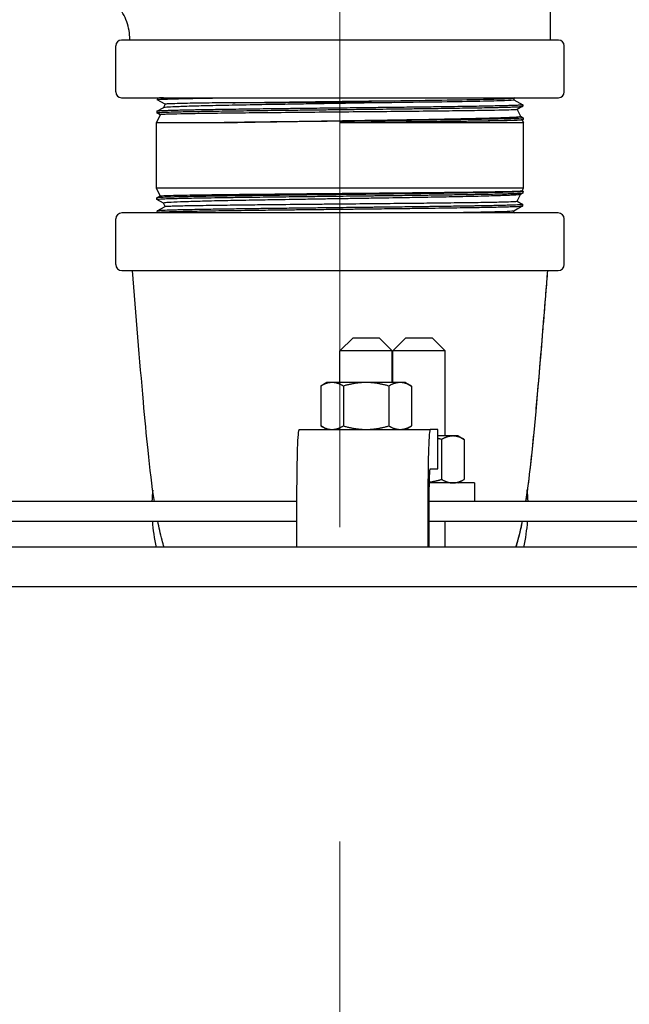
# Model space of a CAD drawing. Extents: x 0 to 796, y 0 to 496.
# Tile 59 of 222: x 134.95 to 140.76, y 297.49 to 306.89. Entities that reach past the tile are written whole.
import ezdxf

# ---------------------------------------------------------------- set-up
doc = ezdxf.new("R2010")
doc.units = 0
doc.header["$LTSCALE"] = 12
doc.header["$MEASUREMENT"] = 0
doc.linetypes.add('C', pattern=[2, 1.25, -0.25, 0.25, -0.25])
doc.layers.get('0').update_dxf_attribs({"linetype": 'CONTINUOUS'})
doc.layers.add('C', color=4, linetype='C', lineweight=13)
doc.layers.add('X', color=1, linetype='CONTINUOUS')

msp = doc.modelspace()

# ---------------------------------------------------------------- linework, layer by layer
for p, q in [((138.12647, 303.85578), (138.00147, 303.73078)), ((138.12647, 303.85578), (138.37647, 303.85578)), ((138.37647, 303.85578), (138.50147, 303.73078)), ((138.63022, 303.85578), (138.50522, 303.73078)), ((138.63022, 303.85578), (138.88022, 303.85578)), ((138.88022, 303.85578), (139.00522, 303.73078)), ((138.50147, 303.73078), (138.00147, 303.73078)), ((138.00147, 303.42878), (138.00147, 303.73078)), ((138.50147, 303.42878), (138.50147, 303.73078)), ((139.00522, 303.73078), (138.50522, 303.73078)), ((138.50522, 303.42878), (138.50522, 303.73078)), ((139.00522, 302.91828), (139.00522, 303.73078)), ((137.87647, 303.42878), (137.81846, 303.39529)), ((137.92671, 303.42878), (137.87647, 303.42878)), ((138.25147, 303.42878), (137.92671, 303.42878)), ((138.57623, 303.42878), (138.25147, 303.42878)), ((138.62647, 303.42878), (138.57623, 303.42878)), ((138.62647, 303.42878), (138.68448, 303.39529)), ((137.81846, 303.39529), (137.81846, 303.01427)), ((138.03496, 303.39529), (138.03496, 303.01427)), ((138.46797, 303.39529), (138.46797, 303.01427)), ((138.68448, 303.39529), (138.68448, 303.01427)), ((137.61376, 302.98078), (138.863, 302.98078)), ((137.87647, 302.98078), (137.81846, 303.01427)), ((138.62647, 302.98078), (138.68448, 303.01427)), ((138.93716, 302.98078), (138.863, 302.98078)), ((138.93716, 302.60578), (138.93716, 302.98078)), ((139.07998, 302.91828), (138.93716, 302.91828)), ((138.97173, 302.88479), (138.97173, 302.50377)), ((139.13022, 302.91828), (139.07998, 302.91828)), ((139.13022, 302.91828), (139.18823, 302.88479)), ((139.18823, 302.88479), (139.18823, 302.50377)), ((138.863, 302.60578), (138.93716, 302.60578)), ((139.28672, 302.47028), (138.85524, 302.47028)), ((139.13022, 302.47028), (139.18823, 302.50377)), ((139.28672, 302.47028), (139.28672, 302.29328)), ((137.59195, 302.29328), (130.41618, 302.29328)), ((137.59195, 301.85578), (137.59195, 302.35578)), ((138.84119, 302.35578), (138.84119, 301.85578)), ((138.85428, 301.85578), (138.85428, 302.35578)), ((146.01651, 302.29328), (138.85428, 302.29328)), ((130.41618, 302.10578), (137.59195, 302.10578)), ((138.85428, 302.10578), (146.01651, 302.10578)), ((139.00522, 301.85578), (139.00522, 302.10578)), ((174.54695, 301.85578), (103.82433, 301.85578)), ((103.82433, 301.48078), (174.54695, 301.48078))]:
    msp.add_line(p, q)
at = {"extrusion": (1.71399e-47, -6.15008e-32, -1)}
for centre, major_axis in [((137.61376, 302.35578), (0, 0.625)), ((138.863, 302.35578), (0, 0.25))]:
    msp.add_ellipse(centre, major_axis=major_axis, ratio=0.0348995, start_param=-1.5707963, end_param=0, dxfattribs=at)
msp.add_ellipse((138.863, 302.35578), major_axis=(0, 0.625), ratio=0.0348995, start_param=0, end_param=1.5707963)
for points, weights in [([(137.92671, 303.42878), (137.87647, 303.42878), (137.81846, 303.39529)], [1, 1.0379548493, 1]), ([(138.03496, 303.39529), (137.97695, 303.42878), (137.92671, 303.42878)], [1, 1.0379548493, 1]), ([(138.25147, 303.42878), (138.15099, 303.42878), (138.03496, 303.39529)], [1, 1.0379548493, 1]), ([(138.46797, 303.39529), (138.35195, 303.42878), (138.25147, 303.42878)], [1, 1.0379548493, 1]), ([(138.57623, 303.42878), (138.52599, 303.42878), (138.46797, 303.39529)], [1, 1.0379548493, 1]), ([(138.68448, 303.39529), (138.62647, 303.42878), (138.57623, 303.42878)], [1, 1.0379548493, 1]), ([(137.81846, 303.01427), (137.87647, 302.98078), (137.92671, 302.98078)], [1, 1.0379548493, 1]), ([(137.92671, 302.98078), (137.97695, 302.98078), (138.03496, 303.01427)], [1, 1.0379548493, 1]), ([(138.03496, 303.01427), (138.15099, 302.98078), (138.25147, 302.98078)], [1, 1.0379548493, 1]), ([(138.25147, 302.98078), (138.35195, 302.98078), (138.46797, 303.01427)], [1, 1.0379548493, 1]), ([(138.46797, 303.01427), (138.52599, 302.98078), (138.57623, 302.98078)], [1, 1.0379548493, 1]), ([(138.57623, 302.98078), (138.62647, 302.98078), (138.68448, 303.01427)], [1, 1.0379548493, 1]), ([(138.97173, 302.88479), (138.95411, 302.88987), (138.93716, 302.89414)], [1, 1.0055814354, 1.00952131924]), ([(139.07998, 302.91828), (139.02974, 302.91828), (138.97173, 302.88479)], [1, 1.0379548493, 1]), ([(139.18823, 302.88479), (139.13022, 302.91828), (139.07998, 302.91828)], [1, 1.0379548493, 1]), ([(138.85539, 302.47787), (138.91038, 302.48606), (138.97173, 302.50377)], [1.01894870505, 1.01971568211, 1]), ([(138.97173, 302.50377), (139.02974, 302.47028), (139.07998, 302.47028)], [1, 1.0379548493, 1]), ([(139.07998, 302.47028), (139.13022, 302.47028), (139.18823, 302.50377)], [1, 1.0379548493, 1])]:
    msp.add_rational_spline(points, weights, degree=2)
at = {"layer": 'C'}
msp.add_line((138.00229, 317.0468), (138.00229, 189.12703), dxfattribs=at)
at = {"layer": 'X'}
for p, q in [((135.86229, 306.20228), (135.86229, 306.64228)), ((140.08725, 306.69728), (135.91729, 306.69728)), ((140.08729, 306.69728), (140.08725, 306.69728)), ((140.14229, 306.20228), (140.14229, 306.64228)), ((135.91729, 306.14728), (137.98937, 306.14728)), ((136.25953, 306.14213), (136.2591, 306.12854)), ((136.25986, 306.14251), (136.26811, 306.14728)), ((137.98937, 306.14728), (140.08729, 306.14728)), ((139.66813, 306.14728), (139.66199, 306.14373)), ((139.66234, 306.14394), (139.66234, 306.12852)), ((136.25598, 306.01754), (136.32017, 306.05461)), ((136.33403, 306.08507), (136.25944, 306.12814)), ((136.33411, 306.08523), (136.3197, 306.05433)), ((139.66234, 306.12872), (139.74667, 306.08003)), ((139.74709, 306.06565), (139.69364, 306.03479)), ((139.747, 306.07965), (139.74743, 306.06605)), ((136.28736, 305.98499), (136.25229, 305.90978)), ((136.25563, 306.01715), (136.25521, 306.00355)), ((136.28728, 305.98482), (136.25556, 306.00314)), ((139.69392, 306.03495), (139.72419, 305.97005)), ((139.72406, 305.97032), (139.75055, 305.95502)), ((139.7509, 305.95463), (139.75132, 305.94103)), ((136.25229, 305.90978), (136.89634, 305.90978)), ((136.25229, 305.28478), (136.25229, 305.90978)), ((138.0023, 305.90978), (139.75229, 305.90978)), ((139.75098, 305.94063), (139.7404, 305.93452)), ((139.74068, 305.93468), (139.75229, 305.90978)), ((139.75229, 305.28478), (139.75229, 305.90978)), ((138.00229, 305.28478), (136.25229, 305.28478)), ((136.28728, 305.20974), (136.25229, 305.28478)), ((136.25556, 305.19142), (136.28757, 305.2099)), ((139.75229, 305.28478), (138.00229, 305.28478)), ((139.69385, 305.15944), (139.72406, 305.22424)), ((139.75055, 305.23954), (139.7236, 305.22397)), ((139.7406, 305.25971), (139.75229, 305.28478)), ((139.74068, 305.25988), (139.75098, 305.25393)), ((139.7509, 305.23993), (139.75132, 305.25353)), ((136.25563, 305.17741), (136.25521, 305.19101)), ((136.3197, 305.14023), (136.25598, 305.17702)), ((136.25944, 305.06641), (136.33431, 305.10965)), ((136.33403, 305.10949), (136.31957, 305.1405)), ((139.74667, 305.11453), (139.66199, 305.06563)), ((139.69392, 305.15961), (139.74709, 305.12891)), ((139.747, 305.11491), (139.74743, 305.12851)), ((140.08479, 305.04728), (135.91979, 305.04728)), ((136.25953, 305.05242), (136.2591, 305.06602)), ((136.26811, 305.04728), (136.25986, 305.05204)), ((139.66234, 305.05041), (139.66234, 305.06583)), ((139.66234, 305.05062), (139.66813, 305.04728)), ((135.86229, 304.55478), (135.86229, 304.98978)), ((140.14229, 304.55478), (140.14229, 304.98978)), ((135.91979, 304.49728), (140.08479, 304.49728))]:
    msp.add_line(p, q, dxfattribs=at)
for centre, radius, start, end in [((135.91729, 306.64228), 0.055, 90, 180), ((140.08729, 306.64228), 0.055, 0, 90), ((135.91729, 306.20228), 0.055, 180, 270), ((140.08729, 306.20228), 0.055, 270, 0), ((135.91979, 304.98978), 0.0575, 90, 180), ((140.08479, 304.98978), 0.0575, 360, 90), ((135.91979, 304.55478), 0.0575, 180, 270), ((140.08479, 304.55478), 0.0575, 270, 0), ((138.00229, 302.23478), 1.795, 174.636989, 178.13237), ((138.00229, 302.23478), 1.795, 1.86763, 5.371752), ((138.00229, 302.23478), 1.795, 184.121188, 192.189288), ((138.00229, 302.23478), 1.795, 347.810712, 355.878812)]:
    msp.add_arc(centre, radius, start, end, dxfattribs=at)
for points, knots in [([(135.47234, 311.23228), (135.80567, 311.23228), (136.13899, 311.23321), (136.72369, 311.23156), (136.97638, 311.20376), (137.60116, 311.06676), (137.97147, 310.91859), (138.63046, 310.51767), (138.92917, 310.26191), (139.4228, 309.67432), (139.62455, 309.33529), (139.90417, 308.61924), (139.98601, 308.23318), (140.02114, 307.4656), (140.00729, 307.08124), (140.00729, 306.69728)], [0, 0, 0, 0, 1, 1, 1.7541118, 1.7541118, 2.9188788, 2.9188788, 4.0682374, 4.0682374, 5.2211373, 5.2211373, 6.374382, 6.374382, 7.5262733, 7.5262733, 7.5262733, 7.5262733]), ([(135.99729, 306.69728), (135.99729, 306.70672), (135.99704, 306.71616), (135.99503, 306.75395), (135.99122, 306.78228), (135.97281, 306.86631), (135.95069, 306.92124), (135.89119, 307.01864), (135.8534, 307.0626), (135.7664, 307.13587), (135.71589, 307.16593), (135.60955, 307.20734), (135.55238, 307.2193), (135.48782, 307.22211), (135.48008, 307.22228), (135.47234, 307.22228)], [0, 0, 0, 0, 0.0283205, 0.0283205, 0.1135221, 0.1135221, 0.28640669, 0.28640669, 0.45596406, 0.45596406, 0.62770621, 0.62770621, 0.79841074, 0.79841074, 0.82164249, 0.82164249, 0.82164249, 0.82164249]), ([(136.25944, 306.12814), (136.25892, 306.12844), (136.259, 306.12874), (136.25995, 306.12915), (136.26031, 306.12927), (136.26217, 306.12976), (136.26442, 306.13012), (136.27313, 306.13114), (136.28151, 306.1318), (136.30192, 306.133), (136.3131, 306.13353), (136.33789, 306.13455), (136.35113, 306.13503), (136.37912, 306.13596), (136.39359, 306.1364), (136.42543, 306.13731), (136.44289, 306.13777), (136.48161, 306.13872), (136.50304, 306.13921), (136.55677, 306.14035), (136.59017, 306.141), (136.65141, 306.14214), (136.6781, 306.14262), (136.73172, 306.14355), (136.75848, 306.14399), (136.84112, 306.14531), (136.89957, 306.14618), (136.96667, 306.14712), (136.97225, 306.1472), (136.97785, 306.14728)], [-20.9409311, -20.9409311, -20.9409311, -20.9409311, -20.7408212, -20.7408212, -20.6601985, -20.6601985, -20.4188629, -20.4188629, -19.9843546, -19.9843546, -19.6220682, -19.6220682, -19.2965124, -19.2965124, -19.0030311, -19.0030311, -18.6987834, -18.6987834, -18.3722529, -18.3722529, -17.9285913, -17.9285913, -17.6116821, -17.6116821, -17.3173898, -17.3173898, -16.7326638, -16.7326638, -16.6798972, -16.6798972, -16.6798972, -16.6798972]), ([(136.31739, 306.14728), (136.31408, 306.14713), (136.31091, 306.14699), (136.30224, 306.14657), (136.29708, 306.14629), (136.28204, 306.1454), (136.2741, 306.14478), (136.26447, 306.14369), (136.26174, 306.14323), (136.25983, 306.14255), (136.25953, 306.14234), (136.25953, 306.14213)], [-8.0991629, -8.0991629, -8.0991629, -8.0991629, -8.0005332, -8.0005332, -7.8165735, -7.8165735, -7.4076683, -7.4076683, -7.0976467, -7.0976467, -6.9567317, -6.9567317, -6.9567317, -6.9567317]), ([(136.98125, 306.09974), (137.00769, 306.10014), (137.03475, 306.10054), (137.20252, 306.10298), (137.35748, 306.10501), (137.68266, 306.10908), (137.85282, 306.11111), (138.19253, 306.11518), (138.36201, 306.11722), (138.68452, 306.12129), (138.83749, 306.12332), (139.11269, 306.12739), (139.23487, 306.12942), (139.43708, 306.13349), (139.51707, 306.13553), (139.62742, 306.1396), (139.65776, 306.14163), (139.66191, 306.14369), (139.66195, 306.14371), (139.66199, 306.14373)], [0.214419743, 0.214419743, 0.214419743, 0.214419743, 0.215133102, 0.215133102, 0.21875, 0.21875, 0.222366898, 0.222366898, 0.225983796, 0.225983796, 0.229600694, 0.229600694, 0.233217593, 0.233217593, 0.236834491, 0.236834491, 0.240451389, 0.240451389, 0.240491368, 0.240491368, 0.240491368, 0.240491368]), ([(136.25556, 306.00314), (136.25486, 306.00355), (136.25522, 306.00395), (136.25823, 306.0048), (136.26115, 306.00524), (136.26932, 306.0061), (136.27437, 306.00651), (136.28477, 306.0072), (136.28953, 306.00748), (136.3099, 306.00858), (136.32924, 306.00941), (136.37637, 306.01104), (136.40416, 306.01185), (136.44558, 306.0129), (136.45557, 306.01315), (136.49144, 306.014), (136.51911, 306.01462), (136.56944, 306.01567), (136.59099, 306.01609), (136.64297, 306.01707), (136.67405, 306.01762), (136.73496, 306.01864), (136.76439, 306.01911), (136.83044, 306.02015), (136.86741, 306.02072), (136.93511, 306.02172), (136.96528, 306.02216), (137.03397, 306.02312), (137.07284, 306.02364), (137.14125, 306.02453), (137.17032, 306.02491), (137.20917, 306.0254), (137.21856, 306.02552), (137.25664, 306.026), (137.28568, 306.02637), (137.35434, 306.02723), (137.39421, 306.02772), (137.47388, 306.02869), (137.51362, 306.02916), (137.61577, 306.03036), (137.67864, 306.03107), (137.79051, 306.03236), (137.83922, 306.03293), (137.92523, 306.03392), (137.96244, 306.03435), (138.05268, 306.03538), (138.10567, 306.03598), (138.20145, 306.03706), (138.24427, 306.03754), (138.3283, 306.03852), (138.3695, 306.039), (138.45707, 306.04004), (138.50331, 306.04059), (138.60342, 306.04179), (138.65698, 306.04244), (138.73853, 306.04344), (138.76728, 306.0438), (138.80503, 306.04428), (138.81438, 306.04441), (138.85313, 306.04491), (138.88213, 306.0453), (138.94991, 306.04621), (138.98822, 306.04674), (139.05557, 306.04768), (139.08496, 306.0481), (139.15222, 306.04909), (139.18944, 306.04965), (139.25346, 306.05067), (139.28079, 306.05113), (139.34058, 306.05217), (139.37238, 306.05275), (139.4369, 306.05398), (139.46903, 306.05463), (139.51522, 306.05564), (139.53095, 306.056), (139.5508, 306.05649), (139.55562, 306.05661), (139.57527, 306.05711), (139.58935, 306.05749), (139.62107, 306.05841), (139.63787, 306.05894), (139.67141, 306.06012), (139.68724, 306.06076), (139.70769, 306.06176), (139.71416, 306.06211), (139.72166, 306.0626), (139.72343, 306.06272), (139.73046, 306.06322), (139.73485, 306.06361), (139.74296, 306.06453), (139.74584, 306.06505), (139.74727, 306.06573), (139.74743, 306.06589), (139.74743, 306.06605)], [-20.9903676, -20.9903676, -20.9903676, -20.9903676, -20.7226681, -20.7226681, -20.422408, -20.422408, -20.145171, -20.145171, -19.9551247, -19.9551247, -19.4118137, -19.4118137, -18.8649276, -18.8649276, -18.6992405, -18.6992405, -18.2907541, -18.2907541, -18.0081432, -18.0081432, -17.6378119, -17.6378119, -17.3162565, -17.3162565, -16.9413572, -16.9413572, -16.6535254, -16.6535254, -16.3009743, -16.3009743, -16.0477685, -16.0477685, -15.9676169, -15.9676169, -15.7240225, -15.7240225, -15.3985002, -15.3985002, -15.08202, -15.08202, -14.5930123, -14.5930123, -14.2198158, -14.2198158, -13.9361043, -13.9361043, -13.5320429, -13.5320429, -13.2031279, -13.2031279, -12.8828814, -12.8828814, -12.5165889, -12.5165889, -12.0793909, -12.0793909, -11.8366902, -11.8366902, -11.7563358, -11.7563358, -11.5018799, -11.5018799, -11.1513144, -11.1513144, -10.8681679, -10.8681679, -10.4864687, -10.4864687, -10.1842212, -10.1842212, -9.8002358, -9.8002358, -9.3603857, -9.3603857, -9.1160616, -9.1160616, -9.0360155, -9.0360155, -8.7835062, -8.7835062, -8.4299786, -8.4299786, -7.996096, -7.996096, -7.7543635, -7.7543635, -7.6738467, -7.6738467, -7.418288, -7.418288, -7.0696251, -7.0696251, -6.9625831, -6.9625831, -6.9625831, -6.9625831]), ([(139.74667, 306.08003), (139.74712, 306.07977), (139.74711, 306.07951), (139.74607, 306.07891), (139.74471, 306.07857), (139.73907, 306.07765), (139.73347, 306.07708), (139.71942, 306.07605), (139.7116, 306.07558), (139.69053, 306.07452), (139.67638, 306.07393), (139.65238, 306.07306), (139.64432, 306.07278), (139.6212, 306.07202), (139.60523, 306.07154), (139.57988, 306.07084), (139.57156, 306.07062), (139.54451, 306.06993), (139.52476, 306.06946), (139.47732, 306.06841), (139.44891, 306.06783), (139.40449, 306.06696), (139.38997, 306.06669), (139.34514, 306.06585), (139.31365, 306.06529), (139.26817, 306.06452), (139.25547, 306.06431), (139.21568, 306.06367), (139.18791, 306.06323), (139.11798, 306.06218), (139.07495, 306.06156), (138.98687, 306.06032), (138.94195, 306.0597), (138.86505, 306.05867), (138.83381, 306.05826), (138.7587, 306.05729), (138.71442, 306.05674), (138.6322, 306.05574), (138.59454, 306.05529), (138.52723, 306.05448), (138.49776, 306.05412), (138.41357, 306.05312), (138.35837, 306.05246), (138.26261, 306.05136), (138.22234, 306.05089), (138.14529, 306.05002), (138.10856, 306.04961), (138.04759, 306.04892), (138.02337, 306.04864), (137.9467, 306.04777), (137.89426, 306.04716), (137.80108, 306.04608), (137.76029, 306.04561), (137.67119, 306.04459), (137.62303, 306.04403), (137.54613, 306.04314), (137.5171, 306.0428), (137.4494, 306.04199), (137.41092, 306.04152), (137.32645, 306.04048), (137.28076, 306.03991), (137.1973, 306.03885), (137.15933, 306.03836), (137.08382, 306.03738), (137.04636, 306.03688), (136.9498, 306.03554), (136.89241, 306.03469), (136.80791, 306.0334), (136.77874, 306.03294), (136.71775, 306.03195), (136.68631, 306.03142), (136.64083, 306.03062), (136.62573, 306.03034), (136.57916, 306.02946), (136.5492, 306.02885), (136.49947, 306.02777), (136.47892, 306.0273), (136.43658, 306.02628), (136.41536, 306.02572), (136.38421, 306.02483), (136.37308, 306.02449), (136.34864, 306.02368), (136.33593, 306.02321), (136.31069, 306.02217), (136.29886, 306.02159), (136.28558, 306.02082), (136.28232, 306.02061), (136.27193, 306.0199), (136.26624, 306.01939), (136.26004, 306.01859), (136.25835, 306.01829), (136.25679, 306.01788), (136.25644, 306.01776), (136.25582, 306.01747), (136.25564, 306.01731), (136.25563, 306.01715)], [-20.9886652, -20.9886652, -20.9886652, -20.9886652, -20.814319, -20.814319, -20.5864782, -20.5864782, -20.2104416, -20.2104416, -19.8972575, -19.8972575, -19.4961517, -19.4961517, -19.3110048, -19.3110048, -18.994598, -18.994598, -18.8479067, -18.8479067, -18.5335219, -18.5335219, -18.1380824, -18.1380824, -17.9539038, -17.9539038, -17.5845213, -17.5845213, -17.4446988, -17.4446988, -17.1533985, -17.1533985, -16.7327034, -16.7327034, -16.322649, -16.322649, -16.0504679, -16.0504679, -15.6786293, -15.6786293, -15.3723862, -15.3723862, -15.1376534, -15.1376534, -14.7066826, -14.7066826, -14.3969285, -14.3969285, -14.1164377, -14.1164377, -13.9319428, -13.9319428, -13.5321717, -13.5321717, -13.2189221, -13.2189221, -12.8442583, -12.8442583, -12.6146709, -12.6146709, -12.3044805, -12.3044805, -11.9247653, -11.9247653, -11.5968322, -11.5968322, -11.2587307, -11.2587307, -10.7027648, -10.7027648, -10.3949655, -10.3949655, -10.0365015, -10.0365015, -9.8512378, -9.8512378, -9.449584, -9.449584, -9.1363832, -9.1363832, -8.7617557, -8.7617557, -8.5320402, -8.5320402, -8.2214136, -8.2214136, -7.8407452, -7.8407452, -7.7024255, -7.7024255, -7.3582655, -7.3582655, -7.1606235, -7.1606235, -7.0811259, -7.0811259, -6.9721064, -6.9721064, -6.9721064, -6.9721064]), ([(136.32017, 306.05461), (136.32113, 306.05516), (136.32313, 306.0557), (136.33105, 306.05711), (136.33857, 306.05796), (136.36818, 306.06049), (136.39723, 306.0622), (136.47543, 306.0656), (136.52524, 306.06731), (136.61359, 306.06994), (136.64508, 306.07082), (136.74767, 306.07348), (136.82521, 306.07521), (136.95127, 306.07788), (136.99393, 306.07875), (137.13061, 306.08143), (137.22944, 306.08318), (137.4073, 306.0863), (137.48375, 306.08762), (137.62364, 306.08993), (137.68646, 306.09094), (137.83939, 306.09341), (137.92975, 306.09489), (138.11527, 306.09788), (138.21, 306.09937), (138.30341, 306.10091)], [6.8434269, 6.8434269, 6.8434269, 6.8434269, 7.105352, 7.105352, 7.5227171, 7.5227171, 8.3210866, 8.3210866, 9.1563094, 9.1563094, 9.5704848, 9.5704848, 10.4213324, 10.4213324, 10.8314715, 10.8314715, 11.6905527, 11.6905527, 12.3055225, 12.3055225, 12.7943228, 12.7943228, 13.4839698, 13.4839698, 14.2092014, 14.2092014, 14.2092014, 14.2092014]), ([(136.98125, 306.09974), (136.89949, 306.09876), (136.82376, 306.09777), (136.68723, 306.09577), (136.62656, 306.09481), (136.5375, 306.09317), (136.50502, 306.09249), (136.43981, 306.09093), (136.40994, 306.09007), (136.35977, 306.08817), (136.34285, 306.0871), (136.3351, 306.08578), (136.33423, 306.0855), (136.33411, 306.08523)], [0.000001, 0.000001, 0.000001, 0.000001, 0.7870545, 0.7870545, 1.5651113, 1.5651113, 2.101001, 2.101001, 2.7937735, 2.7937735, 3.629633, 3.629633, 3.8486156, 3.8486156, 3.8486156, 3.8486156]), ([(138.30341, 306.10091), (138.1876, 306.10083), (138.06943, 306.1006), (137.83533, 306.10052), (137.71985, 306.10044), (137.495, 306.10014), (137.38614, 306.10016), (137.17589, 306.09998), (137.07488, 306.09977), (136.98125, 306.09974)], [0.000001, 0.000001, 0.000001, 0.000001, 0.8974225, 0.8974225, 1.7765284, 1.7765284, 2.653077, 2.653077, 3.5533228, 3.5533228, 3.5533228, 3.5533228]), ([(138.30341, 306.10091), (138.37786, 306.10181), (138.45138, 306.10272), (138.68452, 306.10566), (138.83749, 306.1077), (139.11269, 306.11177), (139.23487, 306.1138), (139.43708, 306.11787), (139.51707, 306.1199), (139.62742, 306.12397), (139.65776, 306.12601), (139.66218, 306.1282), (139.66234, 306.12836), (139.66234, 306.12852)], [0.224371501, 0.224371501, 0.224371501, 0.224371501, 0.225983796, 0.225983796, 0.229600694, 0.229600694, 0.233217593, 0.233217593, 0.236834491, 0.236834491, 0.240451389, 0.240451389, 0.240734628, 0.240734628, 0.240734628, 0.240734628]), ([(139.69364, 306.03479), (139.69273, 306.03426), (139.68906, 306.03373), (139.66992, 306.03214), (139.64648, 306.03112), (139.57793, 306.02902), (139.5324, 306.02792), (139.45016, 306.02636), (139.4213, 306.02585), (139.3249, 306.02428), (139.25012, 306.02317), (139.12755, 306.02159), (139.08617, 306.02109), (138.95401, 306.01952), (138.85806, 306.01843), (138.70758, 306.01686), (138.65715, 306.01635), (138.50212, 306.0148), (138.39479, 306.01375), (138.18073, 306.0117), (138.07458, 306.01073), (137.85858, 306.0087), (137.74924, 306.00766), (137.58765, 306.00613), (137.53416, 306.00562), (137.37494, 306.00405), (137.27194, 306.00299), (137.07439, 306.00091), (136.9805, 305.99985), (136.81379, 305.99779), (136.74027, 305.99683), (136.60104, 305.99479), (136.53718, 305.99368), (136.43115, 305.99157), (136.38873, 305.99054), (136.34144, 305.98896), (136.32849, 305.98844), (136.29812, 305.98695), (136.28782, 305.98598), (136.28736, 305.98499)], [6.8272972, 6.8272972, 6.8272972, 6.8272972, 7.2536622, 7.2536622, 8.0974984, 8.0974984, 8.9645401, 8.9645401, 9.3788424, 9.3788424, 10.2525789, 10.2525789, 10.6691893, 10.6691893, 11.5325113, 11.5325113, 11.9524338, 11.9524338, 12.7989606, 12.7989606, 13.60881, 13.60881, 14.4465376, 14.4465376, 14.867791, 14.867791, 15.7191957, 15.7191957, 16.58419, 16.58419, 17.3813449, 17.3813449, 18.2602236, 18.2602236, 19.1186929, 19.1186929, 19.5366925, 19.5366925, 20.3440597, 20.3440597, 20.3440597, 20.3440597]), ([(136.89634, 305.90978), (136.94357, 305.91069), (136.99272, 305.91161), (137.09178, 305.91342), (137.14142, 305.91431), (137.30011, 305.91707), (137.41345, 305.91887), (137.60444, 305.92192), (137.67967, 305.92312), (137.80215, 305.92501), (137.84889, 305.92572), (138.01053, 305.92817), (138.12553, 305.92996), (138.35529, 305.93355), (138.46944, 305.9353), (138.63272, 305.93799), (138.68462, 305.93886), (138.8403, 305.94154), (138.94014, 305.94328), (139.11786, 305.94672), (139.19661, 305.94839), (139.34635, 305.95177), (139.41571, 305.95354), (139.5332, 305.95709), (139.58172, 305.95879), (139.65696, 305.96218), (139.68427, 305.96389), (139.71735, 305.96706), (139.72489, 305.96854), (139.72419, 305.97005)], [0.000001, 0.000001, 0.000001, 0.000001, 0.4617453, 0.4617453, 0.8984427, 0.8984427, 1.8214575, 1.8214575, 2.4051409, 2.4051409, 2.7624554, 2.7624554, 3.6374805, 3.6374805, 4.5298371, 4.5298371, 4.9571696, 4.9571696, 5.8401904, 5.8401904, 6.6445159, 6.6445159, 7.5219523, 7.5219523, 8.3718616, 8.3718616, 9.1908118, 9.1908118, 9.9304415, 9.9304415, 9.9304415, 9.9304415]), ([(139.75055, 305.95502), (139.75081, 305.95487), (139.75092, 305.95472), (139.75079, 305.95412), (139.74933, 305.95366), (139.74197, 305.95249), (139.73396, 305.95178), (139.71477, 305.95057), (139.70545, 305.95007), (139.68168, 305.94898), (139.66659, 305.94839), (139.64329, 305.9476), (139.63694, 305.9474), (139.61418, 305.94669), (139.59647, 305.9462), (139.56516, 305.94539), (139.55248, 305.94507), (139.53423, 305.94464), (139.52917, 305.94452), (139.50762, 305.94402), (139.49038, 305.94363), (139.44837, 305.94274), (139.42299, 305.94223), (139.36871, 305.94121), (139.33976, 305.9407), (139.2805, 305.93969), (139.25033, 305.9392), (139.19105, 305.93826), (139.16219, 305.93781), (139.09473, 305.9368), (139.05564, 305.93623), (138.9862, 305.93526), (138.95647, 305.93486), (138.88999, 305.93398), (138.85301, 305.9335), (138.79441, 305.93275), (138.77331, 305.93248), (138.72292, 305.93184), (138.69348, 305.93147), (138.62115, 305.93057), (138.57794, 305.93005), (138.46772, 305.92873), (138.40008, 305.92795), (138.30733, 305.92689), (138.28297, 305.92661), (138.17955, 305.92541), (138.09986, 305.92449), (137.98408, 305.92317), (137.94813, 305.92276), (137.86784, 305.92186), (137.82356, 305.92136), (137.75816, 305.92062), (137.7369, 305.92037), (137.63527, 305.9192), (137.55587, 305.91825), (137.44399, 305.91692), (137.41024, 305.91652), (137.32649, 305.91551), (137.27703, 305.91491), (137.2111, 305.91407), (137.19372, 305.91384), (137.11888, 305.91287), (137.06305, 305.91212), (136.97049, 305.91084), (136.93283, 305.91031), (136.89634, 305.90978)], [-10.1078392, -10.1078392, -10.1078392, -10.1078392, -10.0088923, -10.0088923, -9.704304, -9.704304, -9.2180656, -9.2180656, -8.8891321, -8.8891321, -8.4983114, -8.4983114, -8.3602639, -8.3602639, -8.022986, -8.022986, -7.8109828, -7.8109828, -7.7314565, -7.7314565, -7.47757, -7.47757, -7.1401297, -7.1401297, -6.7924983, -6.7924983, -6.4602059, -6.4602059, -6.1634945, -6.1634945, -5.7864255, -5.7864255, -5.5142981, -5.5142981, -5.1896534, -5.1896534, -5.0098908, -5.0098908, -4.7646584, -4.7646584, -4.4144212, -4.4144212, -3.8829643, -3.8829643, -3.6946918, -3.6946918, -3.0862577, -3.0862577, -2.8123111, -2.8123111, -2.4736311, -2.4736311, -2.3098989, -2.3098989, -1.6886146, -1.6886146, -1.4163976, -1.4163976, -1.0053505, -1.0053505, -0.8564082, -0.8564082, -0.3586216, -0.3586216, -0.000001, -0.000001, -0.000001, -0.000001]), ([(138.0023, 305.90978), (138.08224, 305.91069), (138.16208, 305.91162), (138.28011, 305.91297), (138.31877, 305.91342), (138.39835, 305.91433), (138.43922, 305.91481), (138.50248, 305.91555), (138.52513, 305.91581), (138.59997, 305.91671), (138.65146, 305.91735), (138.73887, 305.91844), (138.77524, 305.9189), (138.8602, 305.91999), (138.90818, 305.92061), (138.97161, 305.92146), (138.98827, 305.92169), (139.04625, 305.92249), (139.08648, 305.92308), (139.15378, 305.92409), (139.18149, 305.92451), (139.2414, 305.92545), (139.27317, 305.92597), (139.32614, 305.92686), (139.34792, 305.92724), (139.37556, 305.92774), (139.38209, 305.92786), (139.40755, 305.92833), (139.42589, 305.92869), (139.47568, 305.9297), (139.50552, 305.93035), (139.55765, 305.93158), (139.58037, 305.93215), (139.61775, 305.93319), (139.63312, 305.93365), (139.66042, 305.93457), (139.67248, 305.93502), (139.69424, 305.93592), (139.70389, 305.93638), (139.72128, 305.93732), (139.72877, 305.93781), (139.74042, 305.93876), (139.74467, 305.93923), (139.74822, 305.93983), (139.74888, 305.93996), (139.75069, 305.9404), (139.75132, 305.94071), (139.75132, 305.94103), (139.75132, 305.94103), (139.75132, 305.94103)], [-13.9603046, -13.9603046, -13.9603046, -13.9603046, -13.351133, -13.351133, -13.0523082, -13.0523082, -12.7317221, -12.7317221, -12.5512065, -12.5512065, -12.1314769, -12.1314769, -11.8243526, -11.8243526, -11.4012283, -11.4012283, -11.2480593, -11.2480593, -10.8620306, -10.8620306, -10.5789775, -10.5789775, -10.2315886, -10.2315886, -9.9748153, -9.9748153, -9.8940819, -9.8940819, -9.6565628, -9.6565628, -9.2243189, -9.2243189, -8.8355329, -8.8355329, -8.52168, -8.52168, -8.223573, -8.223573, -7.9213266, -7.9213266, -7.5932798, -7.5932798, -7.2761799, -7.2761799, -7.1870099, -7.1870099, -6.9803355, -6.9803355, -6.9786075, -6.9786075, -6.9786075, -6.9786075]), ([(139.7404, 305.93452), (139.73884, 305.93362), (139.72904, 305.93275), (139.69006, 305.9308), (139.65775, 305.92972), (139.57155, 305.92762), (139.51784, 305.92657), (139.39568, 305.92451), (139.32888, 305.92355), (139.17359, 305.92151), (139.08395, 305.92042), (138.91765, 305.91858), (138.84452, 305.91782), (138.65008, 305.91584), (138.52539, 305.91461), (138.26745, 305.91222), (138.13508, 305.91099), (138.0023, 305.90978)], [6.9963237, 6.9963237, 6.9963237, 6.9963237, 7.7394821, 7.7394821, 8.6167283, 8.6167283, 9.4954096, 9.4954096, 10.309002, 10.309002, 11.2019822, 11.2019822, 11.8463276, 11.8463276, 12.8519145, 12.8519145, 13.8615067, 13.8615067, 13.8615067, 13.8615067]), ([(138.00229, 305.22227), (137.95393, 305.22171), (137.9056, 305.22116), (137.79117, 305.21985), (137.7253, 305.21911), (137.64083, 305.21813), (137.62161, 305.21791), (137.56112, 305.2172), (137.52014, 305.21672), (137.44292, 305.21578), (137.40662, 305.21534), (137.29941, 305.21403), (137.22995, 305.21317), (137.145, 305.21208), (137.12735, 305.21185), (137.06987, 305.21109), (137.03083, 305.21055), (136.96204, 305.20958), (136.93193, 305.20915), (136.84462, 305.20787), (136.78972, 305.20703), (136.71888, 305.20587), (136.70003, 305.20556), (136.62943, 305.20432), (136.58135, 305.2034), (136.51304, 305.20197), (136.48975, 305.20146), (136.45188, 305.20056), (136.4366, 305.20018), (136.41768, 305.19968), (136.41324, 305.19956), (136.39608, 305.19909), (136.38403, 305.19873), (136.35721, 305.19787), (136.34315, 305.19738), (136.31857, 305.19641), (136.30794, 305.19594), (136.28472, 305.19475), (136.27405, 305.19405), (136.26263, 305.19292), (136.2596, 305.1925), (136.25602, 305.19173), (136.2552, 305.19137), (136.25521, 305.19101)], [-27.8748592, -27.8748592, -27.8748592, -27.8748592, -27.5063395, -27.5063395, -26.9997914, -26.9997914, -26.8498845, -26.8498845, -26.5261862, -26.5261862, -26.2331372, -26.2331372, -25.6498357, -25.6498357, -25.4949135, -25.4949135, -25.1402672, -25.1402672, -24.8524989, -24.8524989, -24.2838806, -24.2838806, -24.0703797, -24.0703797, -23.4619067, -23.4619067, -23.1155886, -23.1155886, -22.8583852, -22.8583852, -22.7776076, -22.7776076, -22.5394872, -22.5394872, -22.210731, -22.210731, -21.8948513, -21.8948513, -21.4129815, -21.4129815, -21.1378418, -21.1378418, -20.9002498, -20.9002498, -20.9002498, -20.9002498]), ([(136.25598, 305.17702), (136.25551, 305.17729), (136.25552, 305.17756), (136.25701, 305.1784), (136.26015, 305.17898), (136.2716, 305.18021), (136.28072, 305.18087), (136.29919, 305.18188), (136.30647, 305.18224), (136.33338, 305.18343), (136.35659, 305.18428), (136.39926, 305.18557), (136.41575, 305.18603), (136.45391, 305.18701), (136.47597, 305.18753), (136.51215, 305.18834), (136.52513, 305.18861), (136.56804, 305.18951), (136.59963, 305.19014), (136.65857, 305.19123), (136.68505, 305.1917), (136.75273, 305.19283), (136.7951, 305.1935), (136.85621, 305.19443), (136.8732, 305.19468), (136.90756, 305.19519), (136.92493, 305.19544), (136.99605, 305.19647), (137.05185, 305.19725), (137.14071, 305.19842), (137.17228, 305.19883), (137.24733, 305.19978), (137.29118, 305.20032), (137.35302, 305.20108), (137.37034, 305.2013), (137.43012, 305.20203), (137.47307, 305.20255), (137.55136, 305.20349), (137.5865, 305.2039), (137.66867, 305.20486), (137.71587, 305.2054), (137.79558, 305.2063), (137.82793, 305.20667), (137.90757, 305.20758), (137.95492, 305.20813), (138.00229, 305.20867)], [-7.0588382, -7.0588382, -7.0588382, -7.0588382, -6.8804796, -6.8804796, -6.5008512, -6.5008512, -6.0542734, -6.0542734, -5.8145542, -5.8145542, -5.2582261, -5.2582261, -4.9505159, -4.9505159, -4.5968173, -4.5968173, -4.4095481, -4.4095481, -3.9974439, -3.9974439, -3.686216, -3.686216, -3.2325725, -3.2325725, -3.0620294, -3.0620294, -2.8930387, -2.8930387, -2.3802079, -2.3802079, -2.1052427, -2.1052427, -1.7372456, -1.7372456, -1.5953735, -1.5953735, -1.2505738, -1.2505738, -0.9742411, -0.9742411, -0.6089372, -0.6089372, -0.3609765, -0.3609765, -0.000001, -0.000001, -0.000001, -0.000001]), ([(136.28757, 305.2099), (136.28836, 305.21036), (136.29122, 305.21082), (136.3071, 305.21228), (136.32821, 305.21326), (136.39069, 305.2153), (136.43229, 305.21634), (136.50936, 305.21786), (136.53765, 305.21837), (136.6297, 305.21994), (136.70022, 305.221), (136.85909, 305.22308), (136.94737, 305.22414), (137.18316, 305.22681), (137.33747, 305.22834), (137.6627, 305.23152), (137.83209, 305.23305), (138.00229, 305.23464)], [20.4339523, 20.4339523, 20.4339523, 20.4339523, 20.8043818, 20.8043818, 21.6275203, 21.6275203, 22.4665616, 22.4665616, 22.891112, 22.891112, 23.7447091, 23.7447091, 24.6162651, 24.6162651, 25.9103768, 25.9103768, 27.2078661, 27.2078661, 27.2078661, 27.2078661]), ([(138.00229, 305.23464), (138.06012, 305.23518), (138.11792, 305.23572), (138.2299, 305.23675), (138.28402, 305.23725), (138.45139, 305.23881), (138.56271, 305.23991), (138.73755, 305.24165), (138.80345, 305.24231), (138.95696, 305.24394), (139.0421, 305.24491), (139.16413, 305.24637), (139.20509, 305.24688), (139.32484, 305.24844), (139.39717, 305.24952), (139.49067, 305.2511), (139.51903, 305.25161), (139.59703, 305.25315), (139.63921, 305.25421), (139.7013, 305.25625), (139.72189, 305.25722), (139.73764, 305.25871), (139.74037, 305.25921), (139.7406, 305.25971)], [0.000001, 0.000001, 0.000001, 0.000001, 0.4406502, 0.4406502, 0.856879, 0.856879, 1.7391755, 1.7391755, 2.2971053, 2.2971053, 3.0849699, 3.0849699, 3.5092911, 3.5092911, 4.3857932, 4.3857932, 4.8137498, 4.8137498, 5.6723792, 5.6723792, 6.4972716, 6.4972716, 6.9068687, 6.9068687, 6.9068687, 6.9068687]), ([(139.75098, 305.25393), (139.7512, 305.2538), (139.75132, 305.25367), (139.75132, 305.25323), (139.75071, 305.25292), (139.74742, 305.25209), (139.7436, 305.25157), (139.731, 305.25041), (139.72117, 305.24977), (139.70163, 305.24877), (139.69384, 305.24841), (139.68235, 305.24793), (139.67939, 305.24781), (139.66664, 305.2473), (139.65604, 305.24692), (139.62871, 305.24601), (139.61118, 305.24548), (139.56827, 305.24431), (139.54203, 305.24367), (139.49732, 305.24267), (139.48052, 305.24231), (139.45719, 305.24183), (139.45132, 305.24171), (139.4266, 305.24121), (139.40704, 305.24082), (139.35843, 305.23991), (139.32868, 305.23938), (139.2726, 305.23843), (139.24676, 305.23801), (139.18386, 305.23702), (139.14611, 305.23646), (139.09141, 305.23566), (139.07564, 305.23543), (139.01574, 305.23456), (138.97026, 305.23393), (138.88891, 305.23283), (138.85371, 305.23237), (138.76075, 305.23119), (138.70204, 305.23047), (138.62235, 305.22949), (138.60258, 305.22925), (138.52124, 305.22826), (138.45863, 305.22751), (138.35905, 305.22634), (138.32269, 305.22593), (138.23484, 305.22492), (138.1832, 305.22434), (138.08841, 305.22326), (138.04536, 305.22276), (138.00229, 305.22227)], [-7.0675562, -7.0675562, -7.0675562, -7.0675562, -6.9797236, -6.9797236, -6.7762433, -6.7762433, -6.4316376, -6.4316376, -5.9952533, -5.9952533, -5.7540759, -5.7540759, -5.6736304, -5.6736304, -5.4187894, -5.4187894, -5.0682989, -5.0682989, -4.6346005, -4.6346005, -4.3916683, -4.3916683, -4.3114719, -4.3114719, -4.0582151, -4.0582151, -3.7052824, -3.7052824, -3.4222093, -3.4222093, -3.0374593, -3.0374593, -2.8846047, -2.8846047, -2.4644085, -2.4644085, -2.1554085, -2.1554085, -1.6636999, -1.6636999, -1.5029723, -1.5029723, -1.0066209, -1.0066209, -0.7242819, -0.7242819, -0.3281942, -0.3281942, -0.000001, -0.000001, -0.000001, -0.000001]), ([(138.00229, 305.20867), (138.04463, 305.20916), (138.08695, 305.20964), (138.19358, 305.21086), (138.25768, 305.21158), (138.34039, 305.21253), (138.35954, 305.21275), (138.42526, 305.21352), (138.47146, 305.21407), (138.55191, 305.21504), (138.58637, 305.21546), (138.69132, 305.21674), (138.76039, 305.21758), (138.84419, 305.21866), (138.86103, 305.21887), (138.92217, 305.21968), (138.96549, 305.22027), (139.03686, 305.22127), (139.06555, 305.22168), (139.15497, 305.22299), (139.213, 305.22387), (139.28373, 305.22502), (139.29985, 305.22529), (139.34356, 305.22605), (139.37037, 305.22654), (139.41754, 305.22744), (139.43824, 305.22785), (139.48842, 305.22888), (139.51665, 305.2295), (139.55971, 305.23052), (139.57582, 305.23093), (139.61126, 305.23189), (139.62974, 305.23245), (139.65859, 305.23343), (139.66982, 305.23384), (139.69375, 305.23481), (139.70556, 305.23536), (139.72183, 305.23627), (139.72743, 305.23663), (139.73364, 305.23712), (139.73506, 305.23723), (139.74352, 305.23798), (139.74803, 305.23862), (139.75056, 305.23948), (139.75089, 305.23971), (139.7509, 305.23993)], [-16.9973451, -16.9973451, -16.9973451, -16.9973451, -16.6747143, -16.6747143, -16.1826151, -16.1826151, -16.0337117, -16.0337117, -15.6697673, -15.6697673, -15.3922697, -15.3922697, -14.8148334, -14.8148334, -14.6680562, -14.6680562, -14.2765927, -14.2765927, -14.0034503, -14.0034503, -13.4045648, -13.4045648, -13.2228127, -13.2228127, -12.8999897, -12.8999897, -12.627729, -12.627729, -12.2097096, -12.2097096, -11.9344211, -11.9344211, -11.563493, -11.563493, -11.2889799, -11.2889799, -10.9165536, -10.9165536, -10.6705884, -10.6705884, -10.5922852, -10.5922852, -10.16918, -10.16918, -10.0210267, -10.0210267, -10.0210267, -10.0210267]), ([(139.7236, 305.22397), (139.72351, 305.22392), (139.72342, 305.22388), (139.72152, 305.22296), (139.71705, 305.22209), (139.69523, 305.21945), (139.66931, 305.21772), (139.61461, 305.21506), (139.59425, 305.21418), (139.52376, 305.21151), (139.46556, 305.20975), (139.36541, 305.20707), (139.33107, 305.2062), (139.21884, 305.20354), (139.13444, 305.2018), (138.96985, 305.19856), (138.89256, 305.1971), (138.74812, 305.19457), (138.68232, 305.19346), (138.51864, 305.19072), (138.41935, 305.18907), (138.26487, 305.18663), (138.21093, 305.18579), (138.10536, 305.18414), (138.05384, 305.18332), (138.00229, 305.1825)], [10.0169756, 10.0169756, 10.0169756, 10.0169756, 10.0406297, 10.0406297, 10.4612799, 10.4612799, 11.3300736, 11.3300736, 11.7506362, 11.7506362, 12.6296221, 12.6296221, 13.04661, 13.04661, 13.9174416, 13.9174416, 14.6106378, 14.6106378, 15.1583474, 15.1583474, 15.9386478, 15.9386478, 16.3523049, 16.3523049, 16.7443166, 16.7443166, 16.7443166, 16.7443166]), ([(138.00229, 305.1825), (137.94911, 305.18166), (137.89597, 305.18081), (137.7865, 305.17909), (137.73026, 305.17821), (137.5693, 305.17565), (137.46642, 305.17393), (137.29764, 305.17105), (137.2301, 305.16989), (137.08288, 305.16722), (137.00495, 305.1657), (136.84359, 305.16238), (136.76284, 305.16062), (136.62609, 305.15714), (136.56876, 305.15548), (136.46687, 305.15211), (136.42396, 305.15033), (136.35943, 305.14676), (136.3378, 305.14504), (136.32167, 305.14235), (136.31914, 305.14143), (136.31957, 305.1405)], [0.000001, 0.000001, 0.000001, 0.000001, 0.4053264, 0.4053264, 0.8389026, 0.8389026, 1.657888, 1.657888, 2.2308193, 2.2308193, 2.9533608, 2.9533608, 3.8270877, 3.8270877, 4.6169769, 4.6169769, 5.469791, 5.469791, 6.3172243, 6.3172243, 6.7567792, 6.7567792, 6.7567792, 6.7567792]), ([(136.33431, 305.10965), (136.33453, 305.10978), (136.33492, 305.10991), (136.33982, 305.11105), (136.35449, 305.11209), (136.39178, 305.11364), (136.40687, 305.11415), (136.44213, 305.11518), (136.46231, 305.1157), (136.52987, 305.11726), (136.58424, 305.1183), (136.71248, 305.12038), (136.78652, 305.12144), (136.94356, 305.12351), (137.02504, 305.12446), (137.17952, 305.1262), (137.25034, 305.12698), (137.42879, 305.12885), (137.53856, 305.12991), (137.71049, 305.1316), (137.77058, 305.13218), (137.88795, 305.13331), (137.9451, 305.13385), (138.00229, 305.13438)], [3.936856, 3.936856, 3.936856, 3.936856, 4.0397272, 4.0397272, 4.8578446, 4.8578446, 5.2715239, 5.2715239, 5.6871652, 5.6871652, 6.5135711, 6.5135711, 7.3652869, 7.3652869, 8.148533, 8.148533, 8.7614058, 8.7614058, 9.6413266, 9.6413266, 10.1060592, 10.1060592, 10.5431949, 10.5431949, 10.5431949, 10.5431949]), ([(138.00229, 305.13438), (138.1029, 305.13533), (138.20338, 305.13629), (138.39878, 305.13819), (138.4934, 305.1391), (138.64913, 305.14067), (138.71157, 305.14132), (138.85016, 305.14281), (138.9249, 305.14362), (139.08476, 305.14548), (139.16731, 305.14654), (139.27919, 305.1481), (139.3143, 305.1486), (139.41258, 305.15012), (139.46955, 305.15115), (139.56495, 305.15319), (139.60329, 305.15417), (139.66232, 305.15625), (139.68168, 305.15734), (139.69229, 305.15875), (139.69368, 305.1591), (139.69385, 305.15944)], [0.000001, 0.000001, 0.000001, 0.000001, 0.7666621, 0.7666621, 1.5121156, 1.5121156, 2.0306906, 2.0306906, 2.6979829, 2.6979829, 3.5363418, 3.5363418, 3.9517229, 3.9517229, 4.7723695, 4.7723695, 5.588015, 5.588015, 6.4535569, 6.4535569, 6.738173, 6.738173, 6.738173, 6.738173]), ([(139.74709, 305.12891), (139.74815, 305.12829), (139.74671, 305.12769), (139.74045, 305.12672), (139.73722, 305.12635), (139.73177, 305.12587), (139.73033, 305.12575), (139.724, 305.12525), (139.71827, 305.12487), (139.70223, 305.12395), (139.69102, 305.12341), (139.67275, 305.12267), (139.66721, 305.12246), (139.64669, 305.12171), (139.63019, 305.12118), (139.60211, 305.12035), (139.59181, 305.12007), (139.57597, 305.11964), (139.57084, 305.11951), (139.54674, 305.11888), (139.5265, 305.11839), (139.48324, 305.11741), (139.46021, 305.11693), (139.41301, 305.11599), (139.389, 305.11553), (139.34013, 305.11465), (139.3154, 305.11423), (139.2759, 305.11356), (139.26179, 305.11332), (139.19635, 305.11225), (139.14209, 305.1114), (139.05544, 305.11015), (139.02519, 305.10972), (138.95529, 305.10876), (138.91525, 305.10823), (138.85653, 305.10746), (138.83865, 305.10722), (138.7564, 305.10615), (138.69013, 305.10531), (138.58709, 305.10406), (138.55159, 305.10363), (138.46953, 305.10267), (138.42278, 305.10212), (138.35523, 305.10133), (138.33481, 305.10109), (138.25259, 305.10013), (138.19031, 305.0994), (138.08598, 305.09821), (138.04414, 305.09774), (138.00229, 305.09726)], [-7.0515046, -7.0515046, -7.0515046, -7.0515046, -6.6408032, -6.6408032, -6.3957707, -6.3957707, -6.3158985, -6.3158985, -6.0644681, -6.0644681, -5.7093729, -5.7093729, -5.5660142, -5.5660142, -5.2053236, -5.2053236, -5.0121493, -5.0121493, -4.9222345, -4.9222345, -4.5989443, -4.5989443, -4.2739388, -4.2739388, -3.9681251, -3.9681251, -3.6785841, -3.6785841, -3.5222729, -3.5222729, -2.9669645, -2.9669645, -2.6803939, -2.6803939, -2.3195441, -2.3195441, -2.1638315, -2.1638315, -1.6099286, -1.6099286, -1.323924, -1.323924, -0.9557183, -0.9557183, -0.7970227, -0.7970227, -0.3189399, -0.3189399, -0.000001, -0.000001, -0.000001, -0.000001]), ([(138.00229, 305.08367), (138.03392, 305.08402), (138.06554, 305.08438), (138.11841, 305.08498), (138.13969, 305.08523), (138.21185, 305.08606), (138.26255, 305.08665), (138.35113, 305.08769), (138.38914, 305.08813), (138.47545, 305.08914), (138.52351, 305.0897), (138.58904, 305.09048), (138.6071, 305.0907), (138.6539, 305.09127), (138.68245, 305.09163), (138.7459, 305.09243), (138.78059, 305.09287), (138.8474, 305.09374), (138.87954, 305.09416), (138.95564, 305.09518), (138.99894, 305.09576), (139.0565, 305.09657), (139.07194, 305.09679), (139.1296, 305.09763), (139.17043, 305.09826), (139.23532, 305.09929), (139.26034, 305.0997), (139.31623, 305.10064), (139.34651, 305.10117), (139.40099, 305.10217), (139.42548, 305.10263), (139.47881, 305.10372), (139.50681, 305.10434), (139.54979, 305.10537), (139.56598, 305.10579), (139.60197, 305.10675), (139.62089, 305.1073), (139.65191, 305.10831), (139.66462, 305.10876), (139.68479, 305.10957), (139.69279, 305.10993), (139.71305, 305.11094), (139.72343, 305.1116), (139.73684, 305.11274), (139.74105, 305.11322), (139.74583, 305.11409), (139.74694, 305.11449), (139.747, 305.11489), (139.747, 305.1149), (139.747, 305.11491)], [-27.8634194, -27.8634194, -27.8634194, -27.8634194, -27.6224307, -27.6224307, -27.4599078, -27.4599078, -27.0702479, -27.0702479, -26.7740049, -26.7740049, -26.3921947, -26.3921947, -26.2458196, -26.2458196, -26.0104733, -26.0104733, -25.7168384, -25.7168384, -25.4352596, -25.4352596, -25.0376347, -25.0376347, -24.8894173, -24.8894173, -24.4766841, -24.4766841, -24.2045701, -24.2045701, -23.8487007, -23.8487007, -23.5317269, -23.5317269, -23.1219851, -23.1219851, -22.8497979, -22.8497979, -22.4775204, -22.4775204, -22.1706934, -22.1706934, -21.9332258, -21.9332258, -21.501118, -21.501118, -21.1753091, -21.1753091, -20.9095758, -20.9095758, -20.9034518, -20.9034518, -20.9034518, -20.9034518]), ([(136.25986, 305.05204), (136.25901, 305.05254), (136.25978, 305.05303), (136.26371, 305.05383), (136.26587, 305.05414), (136.27284, 305.05492), (136.27842, 305.05539), (136.29344, 305.0564), (136.30333, 305.05694), (136.32765, 305.05805), (136.34236, 305.05861), (136.37189, 305.05961), (136.38583, 305.06005), (136.41498, 305.06089), (136.43003, 305.0613), (136.47113, 305.06235), (136.49858, 305.063), (136.54962, 305.06409), (136.5721, 305.06454), (136.62338, 305.06552), (136.65259, 305.06605), (136.70628, 305.06699), (136.73013, 305.06739), (136.79408, 305.06845), (136.83533, 305.0691), (136.9057, 305.07015), (136.93373, 305.07055), (137.00476, 305.07155), (137.0485, 305.07214), (137.11019, 305.07297), (137.12704, 305.0732), (137.20848, 305.07427), (137.27517, 305.07513), (137.37727, 305.07639), (137.41125, 305.0768), (137.49201, 305.07776), (137.53905, 305.07831), (137.65207, 305.07964), (137.71841, 305.08042), (137.81378, 305.08153), (137.84235, 305.08185), (137.91467, 305.08268), (137.95847, 305.08317), (138.00229, 305.08367)], [-7.0420108, -7.0420108, -7.0420108, -7.0420108, -6.710047, -6.710047, -6.5013152, -6.5013152, -6.1911469, -6.1911469, -5.8345354, -5.8345354, -5.4509355, -5.4509355, -5.1593182, -5.1593182, -4.8879283, -4.8879283, -4.4633924, -4.4633924, -4.1588478, -4.1588478, -3.8014572, -3.8014572, -3.5327441, -3.5327441, -3.1035473, -3.1035473, -2.8310491, -2.8310491, -2.4289958, -2.4289958, -2.2800663, -2.2800663, -1.7158789, -1.7158789, -1.43963, -1.43963, -1.0664028, -1.0664028, -0.5527064, -0.5527064, -0.3339368, -0.3339368, -0.000001, -0.000001, -0.000001, -0.000001]), ([(138.00229, 305.09726), (137.95103, 305.09669), (137.8998, 305.09611), (137.798, 305.09494), (137.74749, 305.09435), (137.66085, 305.09334), (137.62457, 305.09291), (137.52569, 305.09175), (137.46373, 305.09103), (137.38321, 305.09006), (137.36359, 305.08982), (137.29177, 305.08894), (137.24048, 305.08828), (137.15759, 305.0872), (137.12528, 305.08678), (137.03911, 305.08562), (136.98649, 305.08491), (136.91941, 305.08395), (136.90308, 305.08371), (136.8627, 305.08311), (136.83897, 305.08275), (136.81505, 305.08237), (136.81428, 305.08236), (136.7835, 305.08188), (136.75448, 305.0814), (136.6983, 305.08045), (136.67116, 305.07998), (136.60864, 305.07885), (136.57441, 305.0782), (136.52858, 305.07725), (136.51504, 305.07696), (136.48071, 305.07618), (136.46074, 305.0757), (136.43337, 305.07499), (136.42494, 305.07477), (136.38477, 305.07366), (136.35743, 305.07279), (136.33103, 305.07177), (136.32726, 305.07162), (136.31685, 305.07118), (136.31059, 305.07089), (136.28907, 305.0698), (136.27734, 305.069), (136.26447, 305.06767), (136.26117, 305.06713), (136.25933, 305.0664), (136.2591, 305.06621), (136.2591, 305.06602)], [-27.8129045, -27.8129045, -27.8129045, -27.8129045, -27.4222813, -27.4222813, -27.0341218, -27.0341218, -26.7516566, -26.7516566, -26.2584197, -26.2584197, -26.0981742, -26.0981742, -25.6672796, -25.6672796, -25.3842394, -25.3842394, -24.89764, -24.89764, -24.7380501, -24.7380501, -24.4971932, -24.4971932, -24.489229, -24.489229, -24.176447, -24.176447, -23.8608027, -23.8608027, -23.4172654, -23.4172654, -23.2218595, -23.2218595, -22.9034174, -22.9034174, -22.7542299, -22.7542299, -22.1669631, -22.1669631, -22.0646494, -22.0646494, -21.8726447, -21.8726447, -21.3443246, -21.3443246, -20.9822864, -20.9822864, -20.8540573, -20.8540573, -20.8540573, -20.8540573]), ([(139.66199, 305.06563), (139.65898, 305.06389), (139.63693, 305.06215), (139.54915, 305.05838), (139.47662, 305.05635), (139.28792, 305.05228), (139.17178, 305.05024), (139.0191, 305.0479), (138.99858, 305.04759), (138.9777, 305.04728)], [0.240978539, 0.240978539, 0.240978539, 0.240978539, 0.244068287, 0.244068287, 0.247685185, 0.247685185, 0.251302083, 0.251302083, 0.251851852, 0.251851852, 0.251851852, 0.251851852]), ([(136.23094, 302.29328), (136.20801, 302.44294), (136.18925, 302.60315), (136.1558, 302.92538), (136.14121, 303.0813), (136.09152, 303.63904), (136.05656, 304.0785), (136.02229, 304.49728)], [8.2332809, 8.2332809, 8.2332809, 8.2332809, 8.8810319, 8.8810319, 9.3978883, 9.3978883, 10.6605999, 10.6605999, 10.6605999, 10.6605999]), ([(139.98228, 304.49709), (139.98227, 304.497), (139.98227, 304.49692), (139.98225, 304.49668), (139.98223, 304.49652), (139.98217, 304.49571), (139.98211, 304.49506), (139.98196, 304.49312), (139.98185, 304.49182), (139.98089, 304.48016), (139.98005, 304.4698), (139.97807, 304.44568), (139.97695, 304.43192), (139.96983, 304.34481), (139.96385, 304.27145), (139.94783, 304.0744), (139.93772, 303.94992), (139.90852, 303.59605), (139.88902, 303.36581), (139.85308, 302.97032), (139.83645, 302.79938), (139.80505, 302.51941), (139.79067, 302.40405), (139.77367, 302.29328)], [0, 0, 0, 0, 0.0002441, 0.0002441, 0.0007324, 0.0007324, 0.0026855, 0.0026855, 0.0065918, 0.0065918, 0.0378418, 0.0378418, 0.0793163, 0.0793163, 0.3005136, 0.3005136, 0.6734132, 0.6734132, 1.3689793, 1.3689793, 1.9564537, 1.9564537, 2.4355955, 2.4355955, 2.4355955, 2.4355955]), ([(139.9823, 304.49728), (139.95571, 304.17244), (139.92908, 303.83953), (139.88631, 303.33721), (139.87034, 303.15578), (139.83421, 302.77682), (139.81385, 302.58469), (139.78539, 302.37284), (139.77972, 302.33282), (139.77368, 302.29328)], [0, 0, 0, 0, 0.9794759, 0.9794759, 1.5468696, 1.5468696, 2.2614988, 2.2614988, 2.4331004, 2.4331004, 2.4331004, 2.4331004]), ([(136.32508, 301.85578), (136.31803, 301.87891), (136.31156, 301.90155), (136.2883, 301.98784), (136.27473, 302.04759), (136.26322, 302.10578)], [7.62071618, 7.62071618, 7.62071618, 7.62071618, 7.70694843, 7.70694843, 7.95956824, 7.95956824, 7.95956824, 7.95956824]), ([(139.74137, 302.10578), (139.72641, 302.02947), (139.70799, 301.9505), (139.68094, 301.86035), (139.68025, 301.85806), (139.67956, 301.85578)], [2.70872906, 2.70872906, 2.70872906, 2.70872906, 3.03907316, 3.03907316, 3.04762501, 3.04762501, 3.04762501, 3.04762501]), ([(139.74111, 302.10578), (139.72995, 302.04947), (139.71716, 301.99183), (139.69424, 301.90583), (139.68726, 301.88115), (139.67956, 301.85578)], [2.70658512, 2.70658512, 2.70658512, 2.70658512, 2.95127347, 2.95127347, 3.04587038, 3.04587038, 3.04587038, 3.04587038])]:
    msp.add_open_spline(points, degree=3, knots=knots, dxfattribs=at)
msp.add_open_spline([(139.66234, 305.05041), (139.66234, 305.04937), (139.65544, 305.04832), (139.64178, 305.04728)], degree=3, dxfattribs=at)

doc.saveas('drawing.dxf')
